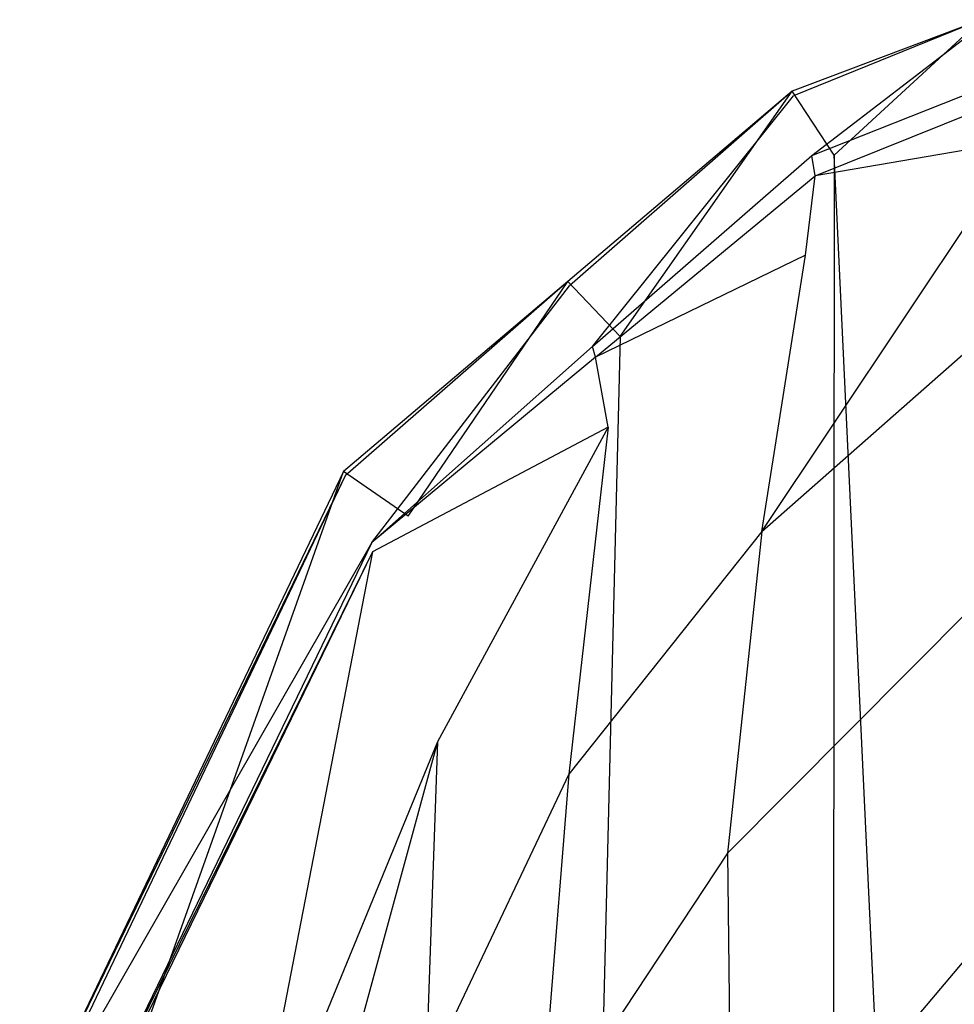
# Model space of a CAD drawing. Extents: x 0 to 0.355, y -0.507 to 0.
# Tile 14 of 31: x 0.084 to 0.127, y -0.051 to -0.006. Entities that reach past the tile are written whole.
import ezdxf

# ---------------------------------------------------------------- set-up
doc = ezdxf.new("R2010")
doc.units = 0
doc.layers.add('L0_WC_N_761801__0___REPLACEMTFO', color=7, linetype='CONTINUOUS')

msp = doc.modelspace()

# ---------------------------------------------------------------- linework, layer by layer
at = {"layer": 'L0_WC_N_761801__0___REPLACEMTFO', "color": 8}
for points, invisible_edges in [([(0.127815, -0.005593, 0.000271), (0.121066, -0.011804, 0.000242), (0.11913, -0.008874, 0.00024), (0.127815, -0.005593, 0.000271)], 13), ([(0.119198, -0.009086, 0.002761), (0.127815, -0.005593, 0.000271), (0.11913, -0.008874, 0.00024), (0.119198, -0.009086, 0.002761)], 13), ([(0.127815, -0.005593, 0.000271), (0.119198, -0.009086, 0.002761), (0.127874, -0.005809, 0.002838), (0.127815, -0.005593, 0.000271)], 14), ([(0.120043, -0.011832, 0.035469), (0.127874, -0.005809, 0.002838), (0.119198, -0.009086, 0.002761), (0.120043, -0.011832, 0.035469)], 14), ([(0.120043, -0.011832, 0.035469), (0.128606, -0.008431, 0.034816), (0.127874, -0.005809, 0.002838), (0.120043, -0.011832, 0.035469)], 14), ([(0.121066, -0.011804, 0.000242), (0.127815, -0.005593, 0.000271), (0.129154, -0.008746, 0.00027), (0.121066, -0.011804, 0.000242)], 14), ([(0.128824, -0.009282, 0.043389), (0.128606, -0.008431, 0.034816), (0.120043, -0.011832, 0.035469), (0.128824, -0.009282, 0.043389)], 14), ([(0.11913, -0.008874, 0.00024), (0.111247, -0.020128, 0.000193), (0.108835, -0.017601, 0.00019), (0.11913, -0.008874, 0.00024)], 13), ([(0.10891, -0.017801, 0.002703), (0.11913, -0.008874, 0.00024), (0.108835, -0.017601, 0.00019), (0.10891, -0.017801, 0.002703)], 13), ([(0.11913, -0.008874, 0.00024), (0.10891, -0.017801, 0.002703), (0.119198, -0.009086, 0.002761), (0.11913, -0.008874, 0.00024)], 14), ([(0.111247, -0.020128, 0.000193), (0.11913, -0.008874, 0.00024), (0.121066, -0.011804, 0.000242), (0.111247, -0.020128, 0.000193)], 14), ([(0.140748, -0.429866, 0.000014), (0.121066, -0.011804, 0.000242), (0.129154, -0.008746, 0.00027), (0.140748, -0.429866, 0.000014)], 14), ([(0.109977, -0.020585, 0.038363), (0.119198, -0.009086, 0.002761), (0.10891, -0.017801, 0.002703), (0.109977, -0.020585, 0.038363)], 14), ([(0.109977, -0.020585, 0.038363), (0.120043, -0.011832, 0.035469), (0.119198, -0.009086, 0.002761), (0.109977, -0.020585, 0.038363)], 14), ([(0.120188, -0.012756, 0.043391), (0.128824, -0.009282, 0.043389), (0.120043, -0.011832, 0.035469), (0.120188, -0.012756, 0.043391)], 14), ([(0.129719, -0.011124, 0.051599), (0.128824, -0.009282, 0.043389), (0.120188, -0.012756, 0.043391), (0.129719, -0.011124, 0.051599)], 14), ([(0.117739, -0.029084, 0.073175), (0.129719, -0.011124, 0.051599), (0.119754, -0.016398, 0.051578), (0.117739, -0.029084, 0.073175)], 14), ([(0.117739, -0.029084, 0.073175), (0.128495, -0.0196, 0.072028), (0.129719, -0.011124, 0.051599), (0.117739, -0.029084, 0.073175)], 14), ([(0.129719, -0.011124, 0.051599), (0.120188, -0.012756, 0.043391), (0.119754, -0.016398, 0.051578), (0.129719, -0.011124, 0.051599)], 14), ([(0.120188, -0.012756, 0.043391), (0.120043, -0.011832, 0.035469), (0.109977, -0.020585, 0.038363), (0.120188, -0.012756, 0.043391)], 14), ([(0.121066, -0.011804, 0.000242), (0.120698, -0.419642, 0.000013), (0.111247, -0.020128, 0.000193), (0.121066, -0.011804, 0.000242)], 14), ([(0.140748, -0.429866, 0.000014), (0.120698, -0.419642, 0.000013), (0.121066, -0.011804, 0.000242), (0.140748, -0.429866, 0.000014)], 14), ([(0.110104, -0.021083, 0.043403), (0.120188, -0.012756, 0.043391), (0.109977, -0.020585, 0.038363), (0.110104, -0.021083, 0.043403)], 14), ([(0.119754, -0.016398, 0.051578), (0.120188, -0.012756, 0.043391), (0.110104, -0.021083, 0.043403), (0.119754, -0.016398, 0.051578)], 14), ([(0.119754, -0.016398, 0.051578), (0.110104, -0.021083, 0.043403), (0.11069, -0.024291, 0.050988), (0.119754, -0.016398, 0.051578)], 14), ([(0.117739, -0.029084, 0.073175), (0.119754, -0.016398, 0.051578), (0.11069, -0.024291, 0.050988), (0.117739, -0.029084, 0.073175)], 14), ([(0.108835, -0.017601, 0.00019), (0.101516, -0.028378, 0.000144), (0.09854, -0.026328, 0.00014), (0.108835, -0.017601, 0.00019)], 13), ([(0.098622, -0.026519, 0.002654), (0.108835, -0.017601, 0.00019), (0.09854, -0.026328, 0.00014), (0.098622, -0.026519, 0.002654)], 13), ([(0.108835, -0.017601, 0.00019), (0.098622, -0.026519, 0.002654), (0.10891, -0.017801, 0.002703), (0.108835, -0.017601, 0.00019)], 14), ([(0.101516, -0.028378, 0.000144), (0.108835, -0.017601, 0.00019), (0.111247, -0.020128, 0.000193), (0.101516, -0.028378, 0.000144)], 14), ([(0.099852, -0.029582, 0.041119), (0.10891, -0.017801, 0.002703), (0.098622, -0.026519, 0.002654), (0.099852, -0.029582, 0.041119)], 14), ([(0.099852, -0.029582, 0.041119), (0.109977, -0.020585, 0.038363), (0.10891, -0.017801, 0.002703), (0.099852, -0.029582, 0.041119)], 14), ([(0.127353, -0.032598, 0.103758), (0.128495, -0.0196, 0.072028), (0.117739, -0.029084, 0.073175), (0.127353, -0.032598, 0.103758)], 14), ([(0.111247, -0.020128, 0.000193), (0.101672, -0.404301, 0.000014), (0.101516, -0.028378, 0.000144), (0.111247, -0.020128, 0.000193)], 14), ([(0.120698, -0.419642, 0.000013), (0.101672, -0.404301, 0.000014), (0.111247, -0.020128, 0.000193), (0.120698, -0.419642, 0.000013)], 14), ([(0.110104, -0.021083, 0.043403), (0.109977, -0.020585, 0.038363), (0.099852, -0.029582, 0.041119), (0.110104, -0.021083, 0.043403)], 14), ([(0.110104, -0.021083, 0.043403), (0.099852, -0.029582, 0.041119), (0.099877, -0.030015, 0.043352), (0.110104, -0.021083, 0.043403)], 14), ([(0.11069, -0.024291, 0.050988), (0.110104, -0.021083, 0.043403), (0.099877, -0.030015, 0.043352), (0.11069, -0.024291, 0.050988)], 14), ([(0.11069, -0.024291, 0.050988), (0.099877, -0.030015, 0.043352), (0.102858, -0.038732, 0.050605), (0.11069, -0.024291, 0.050988)], 14), ([(0.11069, -0.024291, 0.050988), (0.102858, -0.038732, 0.050605), (0.108893, -0.040218, 0.072943), (0.11069, -0.024291, 0.050988)], 14), ([(0.11069, -0.024291, 0.050988), (0.108893, -0.040218, 0.072943), (0.117739, -0.029084, 0.073175), (0.11069, -0.024291, 0.050988)], 14), ([(0.09854, -0.026328, 0.00014), (0.087186, -0.058293, 0.000051), (0.083686, -0.057338, 0.000047), (0.09854, -0.026328, 0.00014)], 13), ([(0.09854, -0.026328, 0.00014), (0.083686, -0.057338, 0.000047), (0.098622, -0.026519, 0.002654), (0.09854, -0.026328, 0.00014)], 14), ([(0.098622, -0.026519, 0.002654), (0.083686, -0.057338, 0.000047), (0.083776, -0.057633, 0.00256), (0.098622, -0.026519, 0.002654)], 14), ([(0.098622, -0.026519, 0.002654), (0.083776, -0.057633, 0.00256), (0.099852, -0.029582, 0.041119), (0.098622, -0.026519, 0.002654)], 14), ([(0.087186, -0.058293, 0.000051), (0.09854, -0.026328, 0.00014), (0.101516, -0.028378, 0.000144), (0.087186, -0.058293, 0.000051)], 14), ([(0.101672, -0.404301, 0.000014), (0.087186, -0.058293, 0.000051), (0.101516, -0.028378, 0.000144), (0.101672, -0.404301, 0.000014)], 14), ([(0.117739, -0.029084, 0.073175), (0.108893, -0.040218, 0.072943), (0.11617, -0.043833, 0.102957), (0.117739, -0.029084, 0.073175)], 14), ([(0.117739, -0.029084, 0.073175), (0.11617, -0.043833, 0.102957), (0.127353, -0.032598, 0.103758), (0.117739, -0.029084, 0.073175)], 14), ([(0.099852, -0.029582, 0.041119), (0.083776, -0.057633, 0.00256), (0.085167, -0.05991, 0.04128), (0.099852, -0.029582, 0.041119)], 14), ([(0.099852, -0.029582, 0.041119), (0.085167, -0.05991, 0.04128), (0.099877, -0.030015, 0.043352), (0.099852, -0.029582, 0.041119)], 14), ([(0.099877, -0.030015, 0.043352), (0.085167, -0.05991, 0.04128), (0.08524, -0.060033, 0.04322), (0.099877, -0.030015, 0.043352)], 14), ([(0.099877, -0.030015, 0.043352), (0.08524, -0.060033, 0.04322), (0.094012, -0.060292, 0.043278), (0.099877, -0.030015, 0.043352)], 14), ([(0.099877, -0.030015, 0.043352), (0.094012, -0.060292, 0.043278), (0.102858, -0.038732, 0.050605), (0.099877, -0.030015, 0.043352)], 14), ([(0.127353, -0.032598, 0.103758), (0.11617, -0.043833, 0.102957), (0.127189, -0.048583, 0.139071), (0.127353, -0.032598, 0.103758)], 14), ([(0.102858, -0.038732, 0.050605), (0.094012, -0.060292, 0.043278), (0.09687, -0.060662, 0.050328), (0.102858, -0.038732, 0.050605)], 14), ([(0.102858, -0.038732, 0.050605), (0.09687, -0.060662, 0.050328), (0.102321, -0.054074, 0.071583), (0.102858, -0.038732, 0.050605)], 14), ([(0.102858, -0.038732, 0.050605), (0.102321, -0.054074, 0.071583), (0.108893, -0.040218, 0.072943), (0.102858, -0.038732, 0.050605)], 14), ([(0.108893, -0.040218, 0.072943), (0.102321, -0.054074, 0.071583), (0.107541, -0.05689, 0.102393), (0.108893, -0.040218, 0.072943)], 14), ([(0.108893, -0.040218, 0.072943), (0.107541, -0.05689, 0.102393), (0.11617, -0.043833, 0.102957), (0.108893, -0.040218, 0.072943)], 14), ([(0.11617, -0.043833, 0.102957), (0.107541, -0.05689, 0.102393), (0.116365, -0.061332, 0.137934), (0.11617, -0.043833, 0.102957)], 14), ([(0.11617, -0.043833, 0.102957), (0.116365, -0.061332, 0.137934), (0.127189, -0.048583, 0.139071), (0.11617, -0.043833, 0.102957)], 14), ([(0.127189, -0.048583, 0.139071), (0.116365, -0.061332, 0.137934), (0.12943, -0.067662, 0.175057), (0.127189, -0.048583, 0.139071)], 14)]:
    msp.add_3dface(points, dxfattribs=dict(at, invisible_edges=invisible_edges))

doc.saveas('drawing.dxf')
